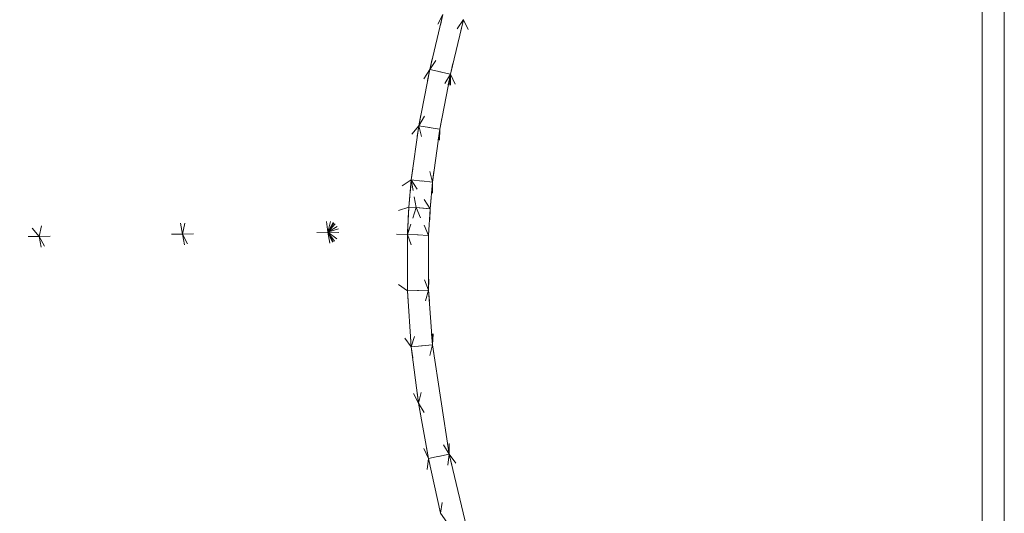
# Model space of a CAD drawing. Header units: millimetres. Extents: x 1700 to 4670, y 990 to 3874.
# Tile 68 of 110: x 3236.65 to 3245.61, y 1833.16 to 1837.65. Entities that reach past the tile are written whole.
import ezdxf

# ---------------------------------------------------------------- set-up
doc = ezdxf.new("R2010")
doc.units = ezdxf.units.MM
doc.linetypes.add('Wipeout_Contour', pattern=[1000, 0, -1000])
doc.layers.add('Nowe_320-W Umeblowanie', color=252, linetype='Continuous')
doc.layers.add('Nowe_320-W Umeblowanie_Nr_pióra__2', color=252, linetype='Continuous', lineweight=13)

msp = doc.modelspace()

# ---------------------------------------------------------------- linework, layer by layer
at = {"layer": 'Nowe_320-W Umeblowanie', "color": 252, "linetype": 'Wipeout_Contour', "lineweight": 0, "ltscale": 46902.562933}
for p, q in [((3245.6093, 1858.4071), (3245.4093, 1827.415)), ((3245.6093, 1827.415), (3245.6093, 1858.4071))]:
    msp.add_line(p, q, dxfattribs=at)
at = {"layer": 'Nowe_320-W Umeblowanie', "color": 252, "linetype": 'Wipeout_Contour', "lineweight": 0, "ltscale": 46707.179489}
for p, q in [((3245.4093, 1858.4071), (3245.4093, 1827.415)), ((3245.4093, 1827.415), (3245.6093, 1858.4071))]:
    msp.add_line(p, q, dxfattribs=at)
at = {"layer": 'Nowe_320-W Umeblowanie', "color": 252, "linetype": 'Wipeout_Contour', "lineweight": 0, "ltscale": 46770.948993}
for p, q in [((3245.4093, 1827.4147), (3245.4093, 1858.4068)), ((3242.0688, 1843.6559), (3245.4093, 1827.4147))]:
    msp.add_line(p, q, dxfattribs=at)
at = {"layer": 'Nowe_320-W Umeblowanie', "color": 252, "linetype": 'Wipeout_Contour', "lineweight": 0, "ltscale": 46843.183277}
for p, q in [((3245.4093, 1827.4147), (3242.0688, 1843.6559)), ((3241.9975, 1842.6231), (3245.4093, 1827.4147))]:
    msp.add_line(p, q, dxfattribs=at)
at = {"layer": 'Nowe_320-W Umeblowanie', "color": 252, "linetype": 'Wipeout_Contour', "lineweight": 0, "ltscale": 46851.669354}
for p, q in [((3245.4093, 1827.4147), (3241.9975, 1842.6231)), ((3241.9213, 1842.1161), (3245.4093, 1827.4147))]:
    msp.add_line(p, q, dxfattribs=at)
at = {"layer": 'Nowe_320-W Umeblowanie', "color": 252, "linetype": 'Wipeout_Contour', "lineweight": 0, "ltscale": 46856.642345}
for p, q in [((3245.4093, 1827.4147), (3241.9213, 1842.1161)), ((3241.8228, 1841.613), (3245.4093, 1827.4147))]:
    msp.add_line(p, q, dxfattribs=at)
at = {"layer": 'Nowe_320-W Umeblowanie', "color": 252, "linetype": 'Wipeout_Contour', "lineweight": 0, "ltscale": 46861.254304}
for p, q in [((3245.4093, 1827.4147), (3241.8228, 1841.613)), ((3241.706, 1841.1137), (3245.4093, 1827.4147))]:
    msp.add_line(p, q, dxfattribs=at)
at = {"layer": 'Nowe_320-W Umeblowanie', "color": 252, "linetype": 'Wipeout_Contour', "lineweight": 0, "ltscale": 46865.566649}
for p, q in [((3245.4093, 1827.4147), (3241.706, 1841.1137)), ((3241.5746, 1840.6181), (3245.4093, 1827.4147))]:
    msp.add_line(p, q, dxfattribs=at)
at = {"layer": 'Nowe_320-W Umeblowanie', "color": 252, "linetype": 'Wipeout_Contour', "lineweight": 0, "ltscale": 46871.603611}
for p, q in [((3245.4093, 1827.4147), (3241.5746, 1840.6181)), ((3241.2791, 1839.6232), (3245.4093, 1827.4147))]:
    msp.add_line(p, q, dxfattribs=at)
at = {"layer": 'Nowe_320-W Umeblowanie', "color": 252, "linetype": 'Wipeout_Contour', "lineweight": 0, "ltscale": 46753.346606}
for p, q in [((3239.457, 1835.7166), (3240.3521, 1839.6145)), ((3238.9439, 1839.3217), (3239.457, 1835.7166))]:
    msp.add_line(p, q, dxfattribs=at)
at = {"layer": 'Nowe_320-W Umeblowanie', "color": 252, "linetype": 'Wipeout_Contour', "lineweight": 0, "ltscale": 46775.550085}
for p, q in [((3240.3521, 1839.6145), (3239.457, 1835.7166)), ((3239.457, 1835.7166), (3240.503, 1837.6998))]:
    msp.add_line(p, q, dxfattribs=at)
at = {"layer": 'Nowe_320-W Umeblowanie', "color": 252, "linetype": 'Wipeout_Contour', "lineweight": 0, "ltscale": 46877.468274}
for p, q in [((3245.4093, 1827.4147), (3241.2791, 1839.6232)), ((3241.1241, 1839.128), (3245.4093, 1827.4147))]:
    msp.add_line(p, q, dxfattribs=at)
at = {"layer": 'Nowe_320-W Umeblowanie', "color": 252, "linetype": 'Wipeout_Contour', "lineweight": 0, "ltscale": 46725.488175}
for p, q in [((3238.1345, 1835.7002), (3238.9439, 1839.3217)), ((3237.5699, 1838.9874), (3238.1345, 1835.7002))]:
    msp.add_line(p, q, dxfattribs=at)
at = {"layer": 'Nowe_320-W Umeblowanie', "color": 252, "linetype": 'Wipeout_Contour', "lineweight": 0, "ltscale": 46761.167501}
for p, q in [((3238.9439, 1839.3217), (3238.1345, 1835.7002)), ((3239.457, 1835.7166), (3238.9439, 1839.3217)), ((3238.1345, 1835.7002), (3239.457, 1835.7166))]:
    msp.add_line(p, q, dxfattribs=at)
at = {"layer": 'Nowe_320-W Umeblowanie', "color": 252, "linetype": 'Wipeout_Contour', "lineweight": 0, "ltscale": 46881.299182}
for p, q in [((3245.4093, 1827.4147), (3241.1241, 1839.128)), ((3240.9703, 1838.6324), (3245.4093, 1827.4147))]:
    msp.add_line(p, q, dxfattribs=at)
at = {"layer": 'Nowe_320-W Umeblowanie', "color": 252, "linetype": 'Wipeout_Contour', "lineweight": 0, "ltscale": 46688.31261}
for p, q in [((3236.8308, 1835.6783), (3237.5699, 1838.9874)), ((3234.6343, 1838.2989), (3236.8308, 1835.6783))]:
    msp.add_line(p, q, dxfattribs=at)
at = {"layer": 'Nowe_320-W Umeblowanie', "color": 252, "linetype": 'Wipeout_Contour', "lineweight": 0, "ltscale": 46732.499855}
for p, q in [((3237.5699, 1838.9874), (3236.8308, 1835.6783)), ((3238.1345, 1835.7002), (3237.5699, 1838.9874)), ((3236.8308, 1835.6783), (3238.1345, 1835.7002))]:
    msp.add_line(p, q, dxfattribs=at)
at = {"layer": 'Nowe_320-W Umeblowanie', "color": 252, "linetype": 'Wipeout_Contour', "lineweight": 0, "ltscale": 46885.169928}
for p, q in [((3245.4093, 1827.4147), (3240.9703, 1838.6324)), ((3240.8249, 1838.1433), (3245.4093, 1827.4147))]:
    msp.add_line(p, q, dxfattribs=at)
at = {"layer": 'Nowe_320-W Umeblowanie', "color": 252, "linetype": 'Wipeout_Contour', "lineweight": 0, "ltscale": 46683.116466}
for p, q in [((3236.8308, 1835.6783), (3234.6343, 1838.2989)), ((3234.0534, 1835.6326), (3236.8308, 1835.6783))]:
    msp.add_line(p, q, dxfattribs=at)
at = {"layer": 'Nowe_320-W Umeblowanie', "color": 252, "linetype": 'Wipeout_Contour', "lineweight": 0, "ltscale": 46889.171084}
for p, q in [((3245.4093, 1827.4147), (3240.8249, 1838.1433)), ((3240.6902, 1837.6512), (3245.4093, 1827.4147))]:
    msp.add_line(p, q, dxfattribs=at)
at = {"layer": 'Nowe_320-W Umeblowanie', "color": 252, "linetype": 'Wipeout_Contour', "lineweight": 0, "ltscale": 46790.830176}
for p, q in [((3240.503, 1837.6998), (3239.457, 1835.7166)), ((3240.3826, 1837.1965), (3240.503, 1837.6998)), ((3239.457, 1835.7166), (3240.3826, 1837.1965))]:
    msp.add_line(p, q, dxfattribs=at)
at = {"layer": 'Nowe_320-W Umeblowanie', "color": 252, "linetype": 'Wipeout_Contour', "lineweight": 0, "ltscale": 46788.500462}
for p, q in [((3240.503, 1837.6998), (3240.3826, 1837.1965)), ((3240.3826, 1837.1965), (3240.6902, 1837.6515))]:
    msp.add_line(p, q, dxfattribs=at)
at = {"layer": 'Nowe_320-W Umeblowanie', "color": 252, "linetype": 'Wipeout_Contour', "lineweight": 0, "ltscale": 46792.80453}
for p, q in [((3240.6902, 1837.6515), (3240.3826, 1837.1965)), ((3240.5714, 1837.1553), (3240.6902, 1837.6515)), ((3240.3826, 1837.1965), (3240.5714, 1837.1553))]:
    msp.add_line(p, q, dxfattribs=at)
at = {"layer": 'Nowe_320-W Umeblowanie', "color": 252, "linetype": 'Wipeout_Contour', "lineweight": 0, "ltscale": 46893.427315}
for p, q in [((3240.6902, 1837.6512), (3240.5714, 1837.155)), ((3245.4093, 1827.4147), (3240.6902, 1837.6512)), ((3240.5714, 1837.155), (3245.4093, 1827.4147))]:
    msp.add_line(p, q, dxfattribs=at)
at = {"layer": 'Nowe_320-W Umeblowanie', "color": 252, "linetype": 'Wipeout_Contour', "lineweight": 0, "ltscale": 46795.56111}
for p, q in [((3240.3826, 1837.1965), (3239.457, 1835.7166)), ((3240.2838, 1836.6863), (3240.3826, 1837.1965)), ((3239.457, 1835.7166), (3240.2838, 1836.6863))]:
    msp.add_line(p, q, dxfattribs=at)
at = {"layer": 'Nowe_320-W Umeblowanie', "color": 252, "linetype": 'Wipeout_Contour', "lineweight": 0, "ltscale": 46795.408984}
for p, q in [((3240.3826, 1837.1965), (3240.2838, 1836.6863)), ((3240.5714, 1837.1553), (3240.3826, 1837.1965)), ((3240.2838, 1836.6863), (3240.5714, 1837.1553))]:
    msp.add_line(p, q, dxfattribs=at)
at = {"layer": 'Nowe_320-W Umeblowanie', "color": 252, "linetype": 'Wipeout_Contour', "lineweight": 0, "ltscale": 46799.826387}
for p, q in [((3240.5714, 1837.1553), (3240.2838, 1836.6863)), ((3240.4742, 1836.6544), (3240.5714, 1837.1553)), ((3240.2838, 1836.6863), (3240.4742, 1836.6544))]:
    msp.add_line(p, q, dxfattribs=at)
at = {"layer": 'Nowe_320-W Umeblowanie', "color": 252, "linetype": 'Wipeout_Contour', "lineweight": 0, "ltscale": 46813.099317}
for p, q in [((3240.4072, 1834.6911), (3240.5714, 1837.155)), ((3240.5714, 1837.155), (3240.4742, 1836.6541)), ((3240.4742, 1836.6541), (3240.4072, 1834.6911))]:
    msp.add_line(p, q, dxfattribs=at)
at = {"layer": 'Nowe_320-W Umeblowanie', "color": 252, "linetype": 'Wipeout_Contour', "lineweight": 0, "ltscale": 46832.339089}
for p, q in [((3240.5714, 1837.155), (3240.4072, 1834.6911)), ((3240.5609, 1833.6951), (3240.5714, 1837.155)), ((3240.4072, 1834.6911), (3240.5609, 1833.6951))]:
    msp.add_line(p, q, dxfattribs=at)
at = {"layer": 'Nowe_320-W Umeblowanie', "color": 252, "linetype": 'Wipeout_Contour', "lineweight": 0, "ltscale": 46917.568062}
for p, q in [((3240.5714, 1837.155), (3240.5609, 1833.6951)), ((3245.4093, 1827.4147), (3240.5714, 1837.155)), ((3240.5609, 1833.6951), (3245.4093, 1827.4147))]:
    msp.add_line(p, q, dxfattribs=at)
at = {"layer": 'Nowe_320-W Umeblowanie', "color": 252, "linetype": 'Wipeout_Contour', "lineweight": 0, "ltscale": 46800.667914}
for p, q in [((3240.2838, 1836.6863), (3239.457, 1835.7166)), ((3240.2158, 1836.1936), (3240.2838, 1836.6863)), ((3239.457, 1835.7166), (3240.2158, 1836.1936))]:
    msp.add_line(p, q, dxfattribs=at)
at = {"layer": 'Nowe_320-W Umeblowanie', "color": 252, "linetype": 'Wipeout_Contour', "lineweight": 0, "ltscale": 46805.89247}
for p, q in [((3240.2838, 1836.6863), (3240.2158, 1836.1936)), ((3240.4076, 1836.1729), (3240.2838, 1836.6863)), ((3240.2158, 1836.1936), (3240.4076, 1836.1729))]:
    msp.add_line(p, q, dxfattribs=at)
at = {"layer": 'Nowe_320-W Umeblowanie', "color": 252, "linetype": 'Wipeout_Contour', "lineweight": 0, "ltscale": 46804.200416}
for p, q in [((3240.2838, 1836.6863), (3240.4076, 1836.1729)), ((3240.4742, 1836.6544), (3240.2838, 1836.6863)), ((3240.4076, 1836.1729), (3240.4742, 1836.6544))]:
    msp.add_line(p, q, dxfattribs=at)
at = {"layer": 'Nowe_320-W Umeblowanie', "color": 252, "linetype": 'Wipeout_Contour', "lineweight": 0, "ltscale": 46818.353456}
for p, q in [((3240.4072, 1834.6911), (3240.4742, 1836.6541)), ((3240.4742, 1836.6541), (3240.4076, 1836.1727)), ((3240.4076, 1836.1727), (3240.4072, 1834.6911))]:
    msp.add_line(p, q, dxfattribs=at)
at = {"layer": 'Nowe_320-W Umeblowanie', "color": 252, "linetype": 'Wipeout_Contour', "lineweight": 0, "ltscale": 46804.603187}
for p, q in [((3240.2158, 1836.1936), (3239.457, 1835.7166)), ((3240.1933, 1835.945), (3240.2158, 1836.1936)), ((3239.457, 1835.7166), (3240.1933, 1835.945))]:
    msp.add_line(p, q, dxfattribs=at)
at = {"layer": 'Nowe_320-W Umeblowanie', "color": 252, "linetype": 'Wipeout_Contour', "lineweight": 0, "ltscale": 46810.195967}
for p, q in [((3240.2158, 1836.1936), (3240.1933, 1835.945)), ((3240.259, 1835.9402), (3240.2158, 1836.1936)), ((3240.1933, 1835.945), (3240.259, 1835.9402))]:
    msp.add_line(p, q, dxfattribs=at)
at = {"layer": 'Nowe_320-W Umeblowanie', "color": 252, "linetype": 'Wipeout_Contour', "lineweight": 0, "ltscale": 46811.837018}
for p, q in [((3240.3857, 1835.9309), (3240.2158, 1836.1936)), ((3240.2158, 1836.1936), (3240.259, 1835.9402)), ((3240.259, 1835.9402), (3240.3857, 1835.9309))]:
    msp.add_line(p, q, dxfattribs=at)
at = {"layer": 'Nowe_320-W Umeblowanie', "color": 252, "linetype": 'Wipeout_Contour', "lineweight": 0, "ltscale": 46810.475424}
for p, q in [((3240.4076, 1836.1729), (3240.2158, 1836.1936)), ((3240.2158, 1836.1936), (3240.3857, 1835.9309)), ((3240.3857, 1835.9309), (3240.4076, 1836.1729))]:
    msp.add_line(p, q, dxfattribs=at)
at = {"layer": 'Nowe_320-W Umeblowanie', "color": 252, "linetype": 'Wipeout_Contour', "lineweight": 0, "ltscale": 46818.533219}
for p, q in [((3240.3727, 1835.189), (3240.4076, 1836.1727)), ((3240.4076, 1836.1727), (3240.3857, 1835.9306)), ((3240.3857, 1835.9306), (3240.3727, 1835.189))]:
    msp.add_line(p, q, dxfattribs=at)
at = {"layer": 'Nowe_320-W Umeblowanie', "color": 252, "linetype": 'Wipeout_Contour', "lineweight": 0, "ltscale": 46826.300141}
for p, q in [((3240.4076, 1836.1727), (3240.3727, 1835.189)), ((3240.4072, 1834.6911), (3240.4076, 1836.1727)), ((3240.3727, 1835.189), (3240.4072, 1834.6911))]:
    msp.add_line(p, q, dxfattribs=at)
at = {"layer": 'Nowe_320-W Umeblowanie', "color": 252, "linetype": 'Wipeout_Contour', "lineweight": 0, "ltscale": 46807.702023}
for p, q in [((3240.1933, 1835.945), (3239.457, 1835.7166)), ((3240.1795, 1835.6952), (3240.1933, 1835.945)), ((3239.457, 1835.7166), (3240.1795, 1835.6952))]:
    msp.add_line(p, q, dxfattribs=at)
at = {"layer": 'Nowe_320-W Umeblowanie', "color": 252, "linetype": 'Wipeout_Contour', "lineweight": 0, "ltscale": 46812.580046}
for p, q in [((3240.1933, 1835.945), (3240.1795, 1835.6952)), ((3240.1795, 1835.6952), (3240.259, 1835.9402)), ((3240.259, 1835.9402), (3240.1933, 1835.945))]:
    msp.add_line(p, q, dxfattribs=at)
at = {"layer": 'Nowe_320-W Umeblowanie', "color": 252, "linetype": 'Wipeout_Contour', "lineweight": 0, "ltscale": 46816.00376}
for p, q in [((3240.259, 1835.9402), (3240.1795, 1835.6952)), ((3240.3723, 1835.6882), (3240.259, 1835.9402)), ((3240.1795, 1835.6952), (3240.3723, 1835.6882))]:
    msp.add_line(p, q, dxfattribs=at)
at = {"layer": 'Nowe_320-W Umeblowanie', "color": 252, "linetype": 'Wipeout_Contour', "lineweight": 0, "ltscale": 46815.15556}
for p, q in [((3240.259, 1835.9402), (3240.3723, 1835.6882)), ((3240.3857, 1835.9309), (3240.259, 1835.9402)), ((3240.3723, 1835.6882), (3240.3857, 1835.9309))]:
    msp.add_line(p, q, dxfattribs=at)
at = {"layer": 'Nowe_320-W Umeblowanie', "color": 252, "linetype": 'Wipeout_Contour', "lineweight": 0, "ltscale": 46821.631205}
for p, q in [((3240.3857, 1835.9306), (3240.3723, 1835.6879)), ((3240.3727, 1835.189), (3240.3857, 1835.9306)), ((3240.3723, 1835.6879), (3240.3727, 1835.189))]:
    msp.add_line(p, q, dxfattribs=at)
at = {"layer": 'Nowe_320-W Umeblowanie', "color": 252, "linetype": 'Wipeout_Contour', "lineweight": 0, "ltscale": 46740.920349}
for p, q in [((3236.8308, 1835.6783), (3234.0534, 1835.6326)), ((3237.3938, 1832.3622), (3236.8308, 1835.6783))]:
    msp.add_line(p, q, dxfattribs=at)
at = {"layer": 'Nowe_320-W Umeblowanie', "color": 252, "linetype": 'Wipeout_Contour', "lineweight": 0, "ltscale": 46784.581332}
for p, q in [((3238.1345, 1835.7002), (3236.8308, 1835.6783)), ((3236.8308, 1835.6783), (3238.7489, 1832.0713)), ((3238.7489, 1832.0713), (3238.1345, 1835.7002))]:
    msp.add_line(p, q, dxfattribs=at)
at = {"layer": 'Nowe_320-W Umeblowanie', "color": 252, "linetype": 'Wipeout_Contour', "lineweight": 0, "ltscale": 46800.804621}
for p, q in [((3238.7489, 1832.0713), (3236.8308, 1835.6783)), ((3236.8308, 1835.6783), (3237.3938, 1832.3622))]:
    msp.add_line(p, q, dxfattribs=at)
at = {"layer": 'Nowe_320-W Umeblowanie', "color": 252, "linetype": 'Wipeout_Contour', "lineweight": 0, "ltscale": 46817.128811}
for p, q in [((3239.457, 1835.7166), (3238.1345, 1835.7002)), ((3238.1345, 1835.7002), (3240.1361, 1831.8098)), ((3240.1361, 1831.8098), (3239.457, 1835.7166))]:
    msp.add_line(p, q, dxfattribs=at)
at = {"layer": 'Nowe_320-W Umeblowanie', "color": 252, "linetype": 'Wipeout_Contour', "lineweight": 0, "ltscale": 46835.515483}
for p, q in [((3238.1345, 1835.7002), (3238.7489, 1832.0713)), ((3240.1361, 1831.8098), (3238.1345, 1835.7002))]:
    msp.add_line(p, q, dxfattribs=at)
at = {"layer": 'Nowe_320-W Umeblowanie', "color": 252, "linetype": 'Wipeout_Contour', "lineweight": 0, "ltscale": 46847.642452}
for p, q in [((3240.3716, 1833.6571), (3239.457, 1835.7166)), ((3239.457, 1835.7166), (3240.1361, 1831.8098)), ((3240.1361, 1831.8098), (3240.3716, 1833.6571))]:
    msp.add_line(p, q, dxfattribs=at)
at = {"layer": 'Nowe_320-W Umeblowanie', "color": 252, "linetype": 'Wipeout_Contour', "lineweight": 0, "ltscale": 46826.250434}
for p, q in [((3239.457, 1835.7166), (3240.2809, 1834.1618)), ((3240.2152, 1834.6721), (3239.457, 1835.7166)), ((3240.2809, 1834.1618), (3240.2152, 1834.6721))]:
    msp.add_line(p, q, dxfattribs=at)
at = {"layer": 'Nowe_320-W Umeblowanie', "color": 252, "linetype": 'Wipeout_Contour', "lineweight": 0, "ltscale": 46818.90358}
for p, q in [((3239.457, 1835.7166), (3240.2152, 1834.6721)), ((3240.1799, 1835.1822), (3239.457, 1835.7166)), ((3240.2152, 1834.6721), (3240.1799, 1835.1822))]:
    msp.add_line(p, q, dxfattribs=at)
at = {"layer": 'Nowe_320-W Umeblowanie', "color": 252, "linetype": 'Wipeout_Contour', "lineweight": 0, "ltscale": 46811.841742}
for p, q in [((3240.1795, 1835.6952), (3239.457, 1835.7166)), ((3239.457, 1835.7166), (3240.1799, 1835.1822)), ((3240.1799, 1835.1822), (3240.1795, 1835.6952))]:
    msp.add_line(p, q, dxfattribs=at)
at = {"layer": 'Nowe_320-W Umeblowanie', "color": 252, "linetype": 'Wipeout_Contour', "lineweight": 0, "ltscale": 46833.935328}
for p, q in [((3239.457, 1835.7166), (3240.3716, 1833.6571)), ((3240.2809, 1834.1618), (3239.457, 1835.7166)), ((3240.3716, 1833.6571), (3240.2809, 1834.1618))]:
    msp.add_line(p, q, dxfattribs=at)
at = {"layer": 'Nowe_320-W Umeblowanie', "color": 252, "linetype": 'Wipeout_Contour', "lineweight": 0, "ltscale": 46823.644605}
for p, q in [((3240.1795, 1835.6952), (3240.1799, 1835.1822)), ((3240.3727, 1835.1892), (3240.1795, 1835.6952)), ((3240.1799, 1835.1822), (3240.3727, 1835.1892))]:
    msp.add_line(p, q, dxfattribs=at)
at = {"layer": 'Nowe_320-W Umeblowanie', "color": 252, "linetype": 'Wipeout_Contour', "lineweight": 0, "ltscale": 46820.561796}
for p, q in [((3240.1795, 1835.6952), (3240.3727, 1835.1892)), ((3240.3723, 1835.6882), (3240.1795, 1835.6952)), ((3240.3727, 1835.1892), (3240.3723, 1835.6882))]:
    msp.add_line(p, q, dxfattribs=at)
at = {"layer": 'Nowe_320-W Umeblowanie', "color": 252, "linetype": 'Wipeout_Contour', "lineweight": 0, "ltscale": 46829.619574}
for p, q in [((3240.3727, 1835.1892), (3240.1799, 1835.1822)), ((3240.1799, 1835.1822), (3240.2152, 1834.6721)), ((3240.2152, 1834.6721), (3240.3727, 1835.1892))]:
    msp.add_line(p, q, dxfattribs=at)
at = {"layer": 'Nowe_320-W Umeblowanie', "color": 252, "linetype": 'Wipeout_Contour', "lineweight": 0, "ltscale": 46834.582811}
for p, q in [((3240.3727, 1835.1892), (3240.2152, 1834.6721)), ((3240.4072, 1834.6914), (3240.3727, 1835.1892)), ((3240.2152, 1834.6721), (3240.4072, 1834.6914))]:
    msp.add_line(p, q, dxfattribs=at)
at = {"layer": 'Nowe_320-W Umeblowanie', "color": 252, "linetype": 'Wipeout_Contour', "lineweight": 0, "ltscale": 46840.13782}
for p, q in [((3240.4072, 1834.6914), (3240.2152, 1834.6721)), ((3240.2809, 1834.1618), (3240.4072, 1834.6914)), ((3240.2152, 1834.6721), (3240.2809, 1834.1618))]:
    msp.add_line(p, q, dxfattribs=at)
at = {"layer": 'Nowe_320-W Umeblowanie', "color": 252, "linetype": 'Wipeout_Contour', "lineweight": 0, "ltscale": 46849.209851}
for p, q in [((3240.4072, 1834.6914), (3240.2809, 1834.1618)), ((3240.5609, 1833.6954), (3240.4072, 1834.6914)), ((3240.2809, 1834.1618), (3240.5609, 1833.6954))]:
    msp.add_line(p, q, dxfattribs=at)
at = {"layer": 'Nowe_320-W Umeblowanie', "color": 252, "linetype": 'Wipeout_Contour', "lineweight": 0, "ltscale": 46855.805288}
for p, q in [((3240.5609, 1833.6954), (3240.2809, 1834.1618)), ((3240.2809, 1834.1618), (3240.3716, 1833.6571)), ((3240.3716, 1833.6571), (3240.5609, 1833.6954))]:
    msp.add_line(p, q, dxfattribs=at)
at = {"layer": 'Nowe_320-W Umeblowanie', "color": 252, "linetype": 'Wipeout_Contour', "lineweight": 0, "ltscale": 46871.622847}
for p, q in [((3240.3716, 1833.6571), (3240.1361, 1831.8098)), ((3240.4821, 1833.1582), (3240.3716, 1833.6571))]:
    msp.add_line(p, q, dxfattribs=at)
at = {"layer": 'Nowe_320-W Umeblowanie', "color": 252, "linetype": 'Wipeout_Contour', "lineweight": 0, "ltscale": 46862.959806}
for p, q in [((3240.5609, 1833.6954), (3240.3716, 1833.6571)), ((3240.3716, 1833.6571), (3240.4821, 1833.1582)), ((3240.4821, 1833.1582), (3240.5609, 1833.6954))]:
    msp.add_line(p, q, dxfattribs=at)
at = {"layer": 'Nowe_320-W Umeblowanie', "color": 252, "linetype": 'Wipeout_Contour', "lineweight": 0, "ltscale": 46872.746256}
for p, q in [((3240.5609, 1833.6954), (3240.4821, 1833.1582)), ((3240.7946, 1832.7148), (3240.5609, 1833.6954)), ((3240.4821, 1833.1582), (3240.7946, 1832.7148))]:
    msp.add_line(p, q, dxfattribs=at)
at = {"layer": 'Nowe_320-W Umeblowanie', "color": 252, "linetype": 'Wipeout_Contour', "lineweight": 0, "ltscale": 46947.136395}
for p, q in [((3240.5609, 1833.6951), (3240.7946, 1832.7145)), ((3245.4093, 1827.4147), (3240.5609, 1833.6951))]:
    msp.add_line(p, q, dxfattribs=at)
at = {"layer": 'Nowe_320-W Umeblowanie_Nr_pióra__2', "color": 252, "linetype": 'Continuous', "lineweight": 13}
for p, q in [((3245.4093, 1858.4068), (3245.4093, 1827.4147)), ((3245.4093, 1858.4068), (3245.4093, 1827.4147)), ((3245.6093, 1858.4071), (3245.6093, 1827.415)), ((3245.6093, 1858.4071), (3245.6093, 1827.415)), ((3240.3826, 1837.1965), (3240.503, 1837.6998)), ((3240.3826, 1837.1965), (3240.503, 1837.6998)), ((3240.5714, 1837.155), (3240.6902, 1837.6512)), ((3240.5714, 1837.155), (3240.6902, 1837.6512)), ((3240.2838, 1836.6863), (3240.3826, 1837.1965)), ((3240.2838, 1836.6863), (3240.3826, 1837.1965)), ((3240.4742, 1836.6541), (3240.5714, 1837.155)), ((3240.4742, 1836.6541), (3240.5714, 1837.155)), ((3240.5714, 1837.1553), (3240.5714, 1837.155)), ((3240.5714, 1837.1553), (3240.5714, 1837.155)), ((3240.2158, 1836.1936), (3240.2838, 1836.6863)), ((3240.2158, 1836.1936), (3240.2838, 1836.6863)), ((3240.4076, 1836.1727), (3240.4742, 1836.6541)), ((3240.4076, 1836.1727), (3240.4742, 1836.6541)), ((3240.4742, 1836.6544), (3240.4742, 1836.6541)), ((3240.4742, 1836.6544), (3240.4742, 1836.6541)), ((3240.1933, 1835.945), (3240.2158, 1836.1936)), ((3240.1933, 1835.945), (3240.2158, 1836.1936)), ((3240.3857, 1835.9306), (3240.4076, 1836.1727)), ((3240.3857, 1835.9306), (3240.4076, 1836.1727)), ((3240.4076, 1836.1729), (3240.4076, 1836.1727)), ((3240.4076, 1836.1729), (3240.4076, 1836.1727)), ((3240.1795, 1835.6952), (3240.1933, 1835.945)), ((3240.1795, 1835.6952), (3240.1933, 1835.945)), ((3240.3723, 1835.6879), (3240.3857, 1835.9306)), ((3240.3723, 1835.6879), (3240.3857, 1835.9306)), ((3240.3857, 1835.9309), (3240.3857, 1835.9306)), ((3240.3857, 1835.9309), (3240.3857, 1835.9306)), ((3240.1799, 1835.1822), (3240.1795, 1835.6952)), ((3240.1799, 1835.1822), (3240.1795, 1835.6952)), ((3240.3727, 1835.189), (3240.3723, 1835.6879)), ((3240.3727, 1835.189), (3240.3723, 1835.6879)), ((3240.2152, 1834.6721), (3240.1799, 1835.1822)), ((3240.2152, 1834.6721), (3240.1799, 1835.1822)), ((3240.4072, 1834.6911), (3240.3727, 1835.189)), ((3240.4072, 1834.6911), (3240.3727, 1835.189)), ((3240.5609, 1833.6951), (3240.4072, 1834.6911)), ((3240.5609, 1833.6951), (3240.4072, 1834.6911)), ((3240.2809, 1834.1618), (3240.2152, 1834.6721)), ((3240.2809, 1834.1618), (3240.2152, 1834.6721)), ((3240.3716, 1833.6571), (3240.2809, 1834.1618)), ((3240.3716, 1833.6571), (3240.2809, 1834.1618)), ((3240.4821, 1833.1582), (3240.3716, 1833.6571)), ((3240.4821, 1833.1582), (3240.3716, 1833.6571)), ((3240.7946, 1832.7145), (3240.5609, 1833.6951)), ((3240.7946, 1832.7145), (3240.5609, 1833.6951))]:
    msp.add_line(p, q, dxfattribs=at)

doc.saveas('drawing.dxf')
